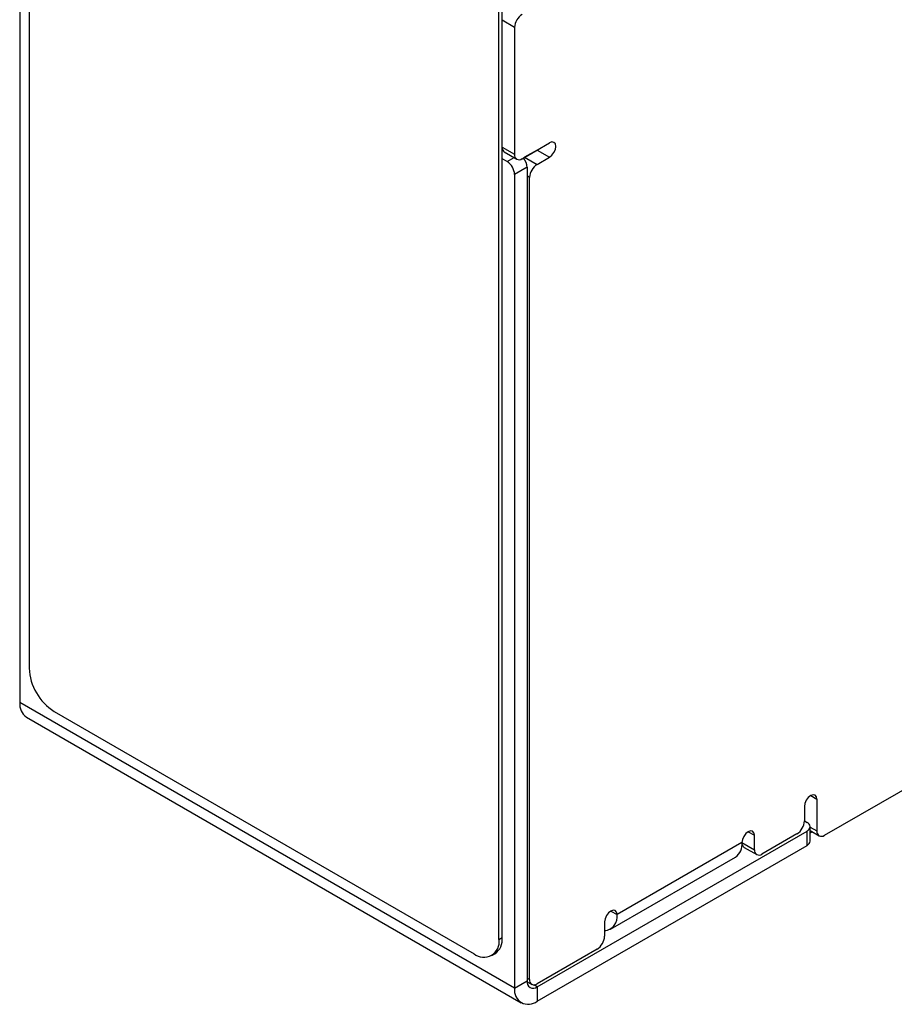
# Model space of a CAD drawing. Header units: millimetres. Extents: x 0 to 420, y 0 to 297.
# Tile 11 of 22: x 322 to 347, y 182 to 210. Entities that reach past the tile are written whole.
import ezdxf

# ---------------------------------------------------------------- set-up
doc = ezdxf.new("R2010")
doc.units = ezdxf.units.MM

msp = doc.modelspace()

# ---------------------------------------------------------------- linework, layer by layer
at = {"color": 7, "linetype": 'Continuous', "lineweight": 25}
for p, q in [((336.026, 184.167), (336.026, 232.506)), ((322.644, 230.635), (322.644, 191.79)), ((335.938, 184.116), (335.938, 222.963)), ((322.379, 213.845), (322.379, 190.817)), ((336.379, 209.928), (336.379, 206.335)), ((336.591, 206.212), (337.369, 206.662)), ((336.087, 206.402), (336.441, 206.198)), ((336.632, 206.234), (336.662, 206.253)), ((337.015, 206.457), (336.662, 206.253)), ((336.662, 206.253), (337.015, 206.049)), ((337.02, 206.46), (337.015, 206.457)), ((337.015, 206.457), (337.369, 206.253)), ((337.015, 206.049), (337.369, 206.253)), ((336.168, 206.13), (336.026, 206.212)), ((336.734, 205.967), (336.38, 205.763)), ((336.734, 205.967), (336.734, 182.938)), ((336.38, 205.763), (336.38, 182.734)), ((336.803, 182.98), (336.803, 205.682)), ((336.38, 182.734), (322.379, 190.817)), ((322.566, 190.404), (336.566, 182.322)), ((323.352, 190.566), (335.231, 183.708)), ((345.147, 187.062), (348.258, 188.858)), ((344.581, 187.878), (344.581, 187.47)), ((344.935, 188.082), (344.935, 187.184)), ((344.581, 187.47), (344.653, 187.428)), ((344.741, 186.898), (344.741, 187.306)), ((337.016, 182.775), (344.653, 187.183)), ((343.167, 186.654), (343.167, 187.062)), ((344.369, 187.103), (343.379, 186.531)), ((344.653, 186.775), (344.653, 187.183)), ((344.741, 187.195), (344.997, 187.047)), ((344.741, 187.132), (344.795, 187.163)), ((337.016, 182.367), (344.653, 186.775)), ((342.813, 186.858), (339.278, 184.817)), ((342.813, 186.858), (343.167, 186.654)), ((342.876, 186.72), (343.229, 186.516)), ((339.091, 184.405), (342.627, 186.446)), ((338.924, 184.613), (338.924, 184.204)), ((335.938, 184.116), (336.026, 184.167)), ((335.731, 183.658), (335.819, 183.709)), ((338.712, 183.837), (337.015, 182.857)), ((336.38, 182.734), (336.734, 182.938)), ((336.734, 182.918), (336.865, 182.842)), ((337.016, 182.775), (337.016, 182.367))]:
    msp.add_line(p, q, dxfattribs=at)
at = {"color": 8, "linetype": 'Continuous', "lineweight": 25}
for p, q in [((336.379, 209.928), (336.026, 210.131)), ((336.026, 206.538), (336.379, 206.335)), ((336.026, 206.497), (336.028, 206.499)), ((336.168, 206.13), (336.363, 206.243)), ((336.803, 205.682), (336.734, 205.722)), ((344.758, 188.184), (344.935, 188.082)), ((344.741, 187.296), (344.935, 187.184)), ((342.99, 187.164), (343.167, 187.062)), ((339.101, 184.919), (339.278, 184.817)), ((336.734, 183.02), (336.803, 182.98)), ((337.016, 182.775), (336.924, 182.828))]:
    msp.add_line(p, q, dxfattribs=at)
at = {"color": 7, "linetype": 'Continuous', "lineweight": 25, "flags": 128}
for points in [[(337.369, 206.253), (337.436, 206.308), (337.494, 206.385), (337.532, 206.474), (337.545, 206.559), (337.532, 206.63), (337.494, 206.674), (337.436, 206.685), (337.369, 206.662)], [(344.935, 188.082), (344.921, 188.153), (344.883, 188.197), (344.826, 188.208), (344.758, 188.185), (344.69, 188.13), (344.633, 188.053), (344.595, 187.964), (344.581, 187.878)], [(343.167, 187.062), (343.153, 187.132), (343.115, 187.176), (343.058, 187.188), (342.99, 187.164), (342.922, 187.109), (342.865, 187.032), (342.827, 186.944), (342.813, 186.858)], [(339.278, 184.817), (339.264, 184.887), (339.226, 184.931), (339.169, 184.942), (339.101, 184.919), (339.033, 184.864), (338.976, 184.787), (338.938, 184.699), (338.924, 184.613)]]:
    msp.add_lwpolyline(points, dxfattribs=at)
at = {"color": 7, "linetype": 'Continuous', "lineweight": 25}
for centre, radius, start, end in [((336.839, 209.907), 0.461, 122.6054, 177.3941), ((336.176, 206.523), 0.15, 183.9945, 233.6131), ((336.508, 206.314), 0.131, 170.7872, 309.2038), ((336.274, 205.945), 0.46, 2.6604, 38.8377), ((335.919, 205.742), 0.461, 2.6054, 57.3946), ((337.264, 205.661), 0.461, 122.6053, 177.3945), ((324.18, 191.86), 1.537, 182.6055, 237.3945), ((322.82, 190.768), 0.444, 173.7021, 234.9869), ((344.121, 187.491), 0.461, 302.605, 357.3945), ((344.607, 187.306), 0.131, 290.784, 69.2166), ((345.064, 187.163), 0.131, 170.7856, 309.2024), ((342.388, 186.802), 0.429, 303.8157, 7.4964), ((342.95, 186.837), 0.138, 171.332, 237.3573), ((344.591, 186.913), 0.151, 294.3746, 354.3057), ((343.296, 186.633), 0.131, 170.7861, 309.2043), ((338.893, 184.752), 0.39, 274.5742, 9.6327), ((338.464, 184.225), 0.461, 302.6055, 357.3945), ((335.507, 184.046), 0.437, 230.7968, 9.2139), ((335.548, 184.108), 0.483, 304.278, 7.0343), ((336.906, 182.91), 0.175, 170.7867, 309.2035), ((336.932, 182.959), 0.131, 170.7861, 309.2043), ((336.768, 182.671), 0.393, 170.7865, 309.2032)]:
    msp.add_arc(centre, radius, start, end, dxfattribs=at)

doc.saveas('drawing.dxf')
